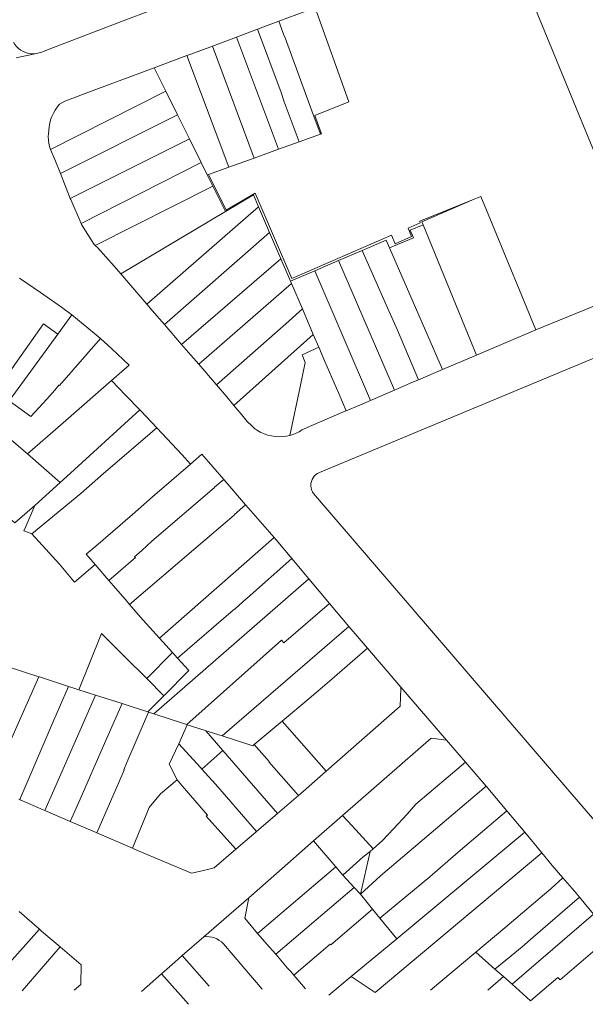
# Model space of a CAD drawing. Header units: metres. Extents: x 151449 to 154753, y 463150 to 465307.
# Tile 32 of 52: x 154192 to 154315, y 463150 to 463365. Entities that reach past the tile are written whole.
import ezdxf

# ---------------------------------------------------------------- set-up
doc = ezdxf.new("R2010")
doc.units = ezdxf.units.M
doc.layers.add('B-PV-KG-GRENS_PERCEEL-G', color=211, linetype='Continuous', lineweight=9)

msp = doc.modelspace()

# ---------------------------------------------------------------- linework, layer by layer
at = {"layer": 'B-PV-KG-GRENS_PERCEEL-G', "flags": 128}
for points in [[(154196.718, 463357.496), (154198.273, 463358.156), (154215.955, 463364.856), (154228.41, 463369.609), (154235.85, 463372.302), (154257.603, 463380.201)], [(154301.486, 463372.003), (154301.976, 463372.203), (154328.752, 463307.012), (154304.193, 463296.993)], [(154256.128, 463367.088), (154248.315, 463364.185)], [(154256.231, 463367.126), (154263.533, 463346.629)], [(154243.651, 463362.449), (154239.093, 463360.752)], [(154248.315, 463364.185), (154243.651, 463362.449)], [(154243.651, 463362.449), (154248.8, 463348.67)], [(154249.34, 463361.413), (154248.315, 463364.185)], [(154239.093, 463360.752), (154233.853, 463358.801)], [(154248.225, 463336.323), (154239.093, 463360.752)], [(154249.634, 463360.611), (154249.34, 463361.413)], [(154249.634, 463360.611), (154255.746, 463343.865)], [(154190.545, 463359.664), (154190.858, 463359.152), (154191.232, 463358.682), (154191.662, 463358.263), (154192.141, 463357.901), (154192.661, 463357.601), (154193.214, 463357.368), (154193.792, 463357.205), (154194.386, 463357.116), (154194.986, 463357.102), (154195.583, 463357.162)], [(154233.853, 463358.801), (154229.32, 463357.113), (154228.288, 463356.73)], [(154233.853, 463358.801), (154242.896, 463334.409)], [(154195.583, 463357.162), (154191.153, 463356.254)], [(154195.583, 463357.162), (154196.161, 463357.294), (154196.718, 463357.496)], [(154228.288, 463356.73), (154221.156, 463354.084)], [(154237.381, 463332.429), (154228.288, 463356.73)], [(154221.156, 463354.084), (154208.448, 463349.369), (154201.699, 463346.793), (154200.556, 463346.131)], [(154221.156, 463354.084), (154223.694, 463348.963)], [(154223.694, 463348.963), (154198.595, 463336.288)], [(154223.694, 463348.963), (154226.228, 463343.849)], [(154249.474, 463346.663), (154249.412, 463346.847), (154248.8, 463348.67)], [(154200.556, 463346.131), (154200.06, 463345.523), (154199.617, 463344.875), (154199.23, 463344.192), (154198.901, 463343.48), (154198.633, 463342.742), (154198.427, 463341.985), (154198.286, 463341.213), (154198.21, 463340.432)], [(154249.474, 463346.663), (154252.74, 463337.945)], [(154257.538, 463339.668), (154256.139, 463343.694), (154263.533, 463346.629)], [(154200.74, 463331.074), (154226.228, 463343.849)], [(154226.228, 463343.849), (154228.83, 463338.599)], [(154257.349, 463339.6), (154257.272, 463339.804), (154255.746, 463343.865)], [(154198.21, 463340.432), (154198.128, 463339.736), (154198.105, 463339.036), (154198.14, 463338.336), (154198.234, 463337.641), (154198.386, 463336.957), (154198.595, 463336.288)], [(154257.349, 463339.6), (154252.74, 463337.945)], [(154257.349, 463339.6), (154257.538, 463339.668)], [(154228.83, 463338.599), (154202.914, 463325.584)], [(154228.83, 463338.599), (154231.381, 463333.45)], [(154252.74, 463337.945), (154248.225, 463336.323)], [(154198.595, 463336.288), (154199.543, 463334.095), (154200.74, 463331.074)], [(154248.225, 463336.323), (154242.896, 463334.409)], [(154231.381, 463333.45), (154205.249, 463320.161)], [(154231.381, 463333.45), (154232.717, 463330.754)], [(154237.381, 463332.429), (154233.015, 463330.861)], [(154242.896, 463334.409), (154237.381, 463332.429)], [(154200.74, 463331.074), (154202.914, 463325.584)], [(154233.015, 463330.861), (154232.717, 463330.754)], [(154232.717, 463330.754), (154233.942, 463328.281)], [(154290.812, 463325.446), (154278.947, 463320.657), (154279.065, 463320.331), (154276.469, 463319.18), (154277.194, 463317.317), (154273.64, 463315.776), (154272.821, 463317.632), (154251.125, 463308.21), (154243.121, 463326.744), (154236.839, 463323.104), (154233.015, 463330.861)], [(154233.942, 463328.281), (154208.353, 463315.387)], [(154233.942, 463328.281), (154236.661, 463322.794)], [(154236.661, 463322.794), (154242.758, 463326.429), (154243.886, 463323.795)], [(154292.229, 463326.018), (154290.812, 463325.446)], [(154292.229, 463326.018), (154294.68, 463320.073)], [(154202.914, 463325.584), (154203.002, 463325.363), (154205.249, 463320.161)], [(154243.886, 463323.795), (154219.573, 463302.599)], [(154243.886, 463323.795), (154246.293, 463318.176)], [(154279.406, 463320.533), (154290.812, 463325.446)], [(154213.917, 463309.233), (154236.661, 463322.794)], [(154205.249, 463320.161), (154205.336, 463319.959), (154208.078, 463315.618), (154208.353, 463315.387)], [(154272.39, 463314.897), (154277.585, 463317.071), (154276.897, 463318.725), (154279.674, 463319.877)], [(154279.406, 463320.533), (154279.674, 463319.877)], [(154279.674, 463319.877), (154291.281, 463291.503)], [(154294.68, 463320.073), (154304.193, 463296.993)], [(154223.397, 463298.159), (154246.293, 463318.176)], [(154246.293, 463318.176), (154248.742, 463312.46)], [(154208.353, 463315.387), (154208.84, 463314.978), (154212.481, 463310.917), (154213.917, 463309.233)], [(154266.389, 463314.282), (154271.677, 463316.538), (154272.39, 463314.897)], [(154261.238, 463312.085), (154266.389, 463314.282)], [(154266.389, 463314.282), (154271.911, 463301.797)], [(154272.39, 463314.897), (154283.925, 463288.375)], [(154248.742, 463312.46), (154227.14, 463293.834)], [(154248.742, 463312.46), (154250.808, 463307.637)], [(154256.117, 463309.901), (154261.238, 463312.085)], [(154273.46, 463283.905), (154261.238, 463312.085)], [(154213.917, 463309.233), (154219.573, 463302.599)], [(154250.808, 463307.637), (154256.117, 463309.901)], [(154256.117, 463309.901), (154268.228, 463281.648)], [(154200.976, 463301.989), (154196.43, 463305.163), (154191.854, 463308.294)], [(154230.856, 463289.524), (154251.05, 463307.073)], [(154250.808, 463307.637), (154251.05, 463307.073)], [(154251.05, 463307.073), (154253.408, 463301.57)], [(154219.573, 463302.599), (154220.743, 463301.227), (154223.397, 463298.159)], [(154203.246, 463300.266), (154200.194, 463296.067)], [(154203.246, 463300.266), (154200.976, 463301.989)], [(154208.184, 463296.254), (154205.738, 463298.288), (154203.246, 463300.266)], [(154253.408, 463301.57), (154249.777, 463298.3)], [(154253.408, 463301.57), (154255.781, 463296.03)], [(154257.116, 463265.961), (154338.22, 463299.766), (154338.712, 463300.329)], [(154271.911, 463301.797), (154274.081, 463296.927)], [(154180.298, 463292.296), (154189.209, 463287.183), (154191.357, 463290.234), (154197.075, 463298.313)], [(154200.194, 463296.067), (154197.075, 463298.313)], [(154223.397, 463298.159), (154227.14, 463293.834)], [(154247.969, 463296.725), (154249.777, 463298.3)], [(154200.194, 463296.067), (154189.629, 463281.532)], [(154209.455, 463295.125), (154208.184, 463296.254)], [(154247.969, 463296.725), (154234.709, 463285.034)], [(154238.501, 463280.579), (154255.781, 463296.03)], [(154255.781, 463296.03), (154256.978, 463293.236)], [(154274.081, 463296.927), (154278.706, 463286.156)], [(154291.281, 463291.503), (154304.193, 463296.993)], [(154199.512, 463283.921), (154200.434, 463284.982), (154200.555, 463284.878), (154209.455, 463295.125)], [(154214.42, 463290.546), (154211.955, 463292.854), (154209.455, 463295.125)], [(154227.14, 463293.834), (154229.155, 463291.505), (154230.856, 463289.524)], [(154252.945, 463284.601), (154254.034, 463289.944), (154253.35, 463291.599)], [(154253.35, 463291.599), (154256.978, 463293.236)], [(154256.978, 463293.236), (154258.319, 463290.106)], [(154214.42, 463290.546), (154215.704, 463289.324), (154211.839, 463286.013)], [(154230.856, 463289.524), (154234.709, 463285.034)], [(154258.319, 463290.106), (154261.331, 463283.146)], [(154283.925, 463288.375), (154291.281, 463291.503)], [(154278.706, 463286.156), (154283.925, 463288.375)], [(154200.782, 463276.288), (154202.525, 463277.821), (154211.839, 463286.013)], [(154211.839, 463286.013), (154215.007, 463282.747), (154218.071, 463279.589)], [(154273.46, 463283.905), (154276.752, 463285.325), (154278.706, 463286.156)], [(154197.794, 463281.905), (154199.512, 463283.921)], [(154234.709, 463285.034), (154236.953, 463282.42), (154238.501, 463280.579)], [(154252.945, 463284.601), (154250.689, 463274.043)], [(154261.331, 463283.146), (154262.925, 463279.415)], [(154268.228, 463281.648), (154273.46, 463283.905)], [(154189.629, 463281.532), (154194.332, 463278.134), (154197.794, 463281.905)], [(154262.925, 463279.415), (154266.063, 463280.714), (154268.228, 463281.648)], [(154218.071, 463279.589), (154202.157, 463265.087)], [(154218.071, 463279.589), (154218.287, 463279.366), (154221.723, 463275.699)], [(154238.501, 463280.579), (154240.211, 463278.545), (154241.432, 463277.063), (154242.395, 463276.091)], [(154262.925, 463279.415), (154262.011, 463279.037), (154253.303, 463275.22)], [(154193.576, 463270.004), (154185.946, 463276.465)], [(154200.782, 463276.288), (154193.576, 463270.004)], [(154210.128, 463265.714), (154221.723, 463275.699)], [(154229.101, 463267.799), (154227.266, 463269.781), (154221.723, 463275.699)], [(154242.395, 463276.091), (154243.015, 463275.569), (154243.68, 463275.107), (154244.384, 463274.706), (154245.122, 463274.372), (154245.888, 463274.107), (154246.674, 463273.913), (154247.475, 463273.791), (154248.284, 463273.744), (154249.094, 463273.77), (154249.898, 463273.87), (154250.689, 463274.043)], [(154250.689, 463274.043), (154251.376, 463274.256), (154252.044, 463274.525), (154252.688, 463274.847), (154253.303, 463275.22)], [(154193.576, 463270.004), (154200.686, 463263.754)], [(154236.293, 463264.46), (154231.564, 463269.946), (154229.101, 463267.799)], [(154229.101, 463267.799), (154220.775, 463260.654)], [(154255.856, 463261.411), (154255.612, 463261.793), (154255.429, 463262.209), (154255.311, 463262.647), (154255.261, 463263.097), (154255.28, 463263.551), (154255.367, 463263.996), (154255.521, 463264.422), (154255.738, 463264.821), (154256.013, 463265.182), (154256.34, 463265.497), (154256.71, 463265.758), (154257.116, 463265.961)], [(154195.184, 463258.767), (154200.686, 463263.754)], [(154200.686, 463263.754), (154202.157, 463265.087)], [(154205.209, 463261.429), (154210.128, 463265.714)], [(154236.293, 463264.46), (154234.321, 463262.767), (154234.196, 463262.66)], [(154241.056, 463258.941), (154236.293, 463264.46)], [(154220.648, 463250.991), (154234.196, 463262.66)], [(154205.209, 463261.429), (154194.56, 463252.593)], [(154216.423, 463256.814), (154220.775, 463260.654)], [(154320.081, 463186.591), (154311.19, 463196.935), (154255.856, 463261.411)], [(154195.184, 463258.767), (154190.802, 463254.991), (154185.703, 463259.252)], [(154193.197, 463254.193), (154195.184, 463258.767)], [(154241.056, 463258.941), (154238.659, 463256.8)], [(154247.304, 463251.804), (154241.684, 463258.214), (154241.056, 463258.941)], [(154216.423, 463256.814), (154212.132, 463253.142), (154208.45, 463249.943)], [(154230.2, 463249.54), (154238.534, 463256.693), (154238.659, 463256.8)], [(154193.197, 463254.193), (154192.793, 463253.264), (154194.56, 463252.593)], [(154200.523, 463245.979), (154194.56, 463252.593)], [(154213.398, 463244.249), (154217.065, 463247.436), (154216.889, 463247.639), (154218.458, 463249.003), (154220.648, 463250.991)], [(154222.293, 463229.913), (154247.304, 463251.804)], [(154251.14, 463247.245), (154247.718, 463251.332), (154247.304, 463251.804)], [(154208.45, 463249.943), (154206.377, 463248.156)], [(154230.2, 463249.54), (154215.825, 463237.2)], [(154206.377, 463248.156), (154208.287, 463245.942)], [(154251.14, 463247.245), (154241.445, 463238.66)], [(154254.832, 463242.836), (154251.14, 463247.245)], [(154208.287, 463245.942), (154203.855, 463242.118), (154200.523, 463245.979)], [(154208.287, 463245.942), (154211.311, 463242.454)], [(154211.311, 463242.454), (154213.398, 463244.249)], [(154211.311, 463242.454), (154212.34, 463241.267)], [(154221.112, 463213.412), (154254.832, 463242.836)], [(154259.333, 463237.462), (154254.832, 463242.836)], [(154215.271, 463237.854), (154212.34, 463241.267)], [(154238.846, 463236.392), (154241.215, 463238.46)], [(154241.445, 463238.66), (154241.215, 463238.46)], [(154215.271, 463237.854), (154215.825, 463237.2)], [(154215.825, 463237.2), (154216.275, 463236.668)], [(154218.214, 463234.469), (154216.732, 463236.15), (154216.275, 463236.668)], [(154238.376, 463235.984), (154226.234, 463225.558)], [(154238.376, 463235.984), (154238.846, 463236.392)], [(154249.404, 463228.86), (154259.333, 463237.462)], [(154263.527, 463232.453), (154259.333, 463237.462)], [(154218.214, 463234.469), (154219.407, 463233.102)], [(154219.407, 463233.102), (154222.293, 463229.913)], [(154235.951, 463208.61), (154263.527, 463232.453)], [(154263.527, 463232.453), (154267.594, 463227.724)], [(154204.784, 463218.679), (154209.715, 463230.939), (154214.808, 463225.832)], [(154222.293, 463229.913), (154225.133, 463226.774)], [(154228.302, 463211.086), (154248.904, 463229.449)], [(154248.904, 463229.449), (154249.404, 463228.86)], [(154259.31, 463220.547), (154267.594, 463227.724)], [(154267.594, 463227.724), (154274.874, 463219.259)], [(154219.535, 463221.106), (154214.808, 463225.832)], [(154225.133, 463226.774), (154219.535, 463221.106)], [(154226.234, 463225.558), (154228.683, 463222.852), (154223.276, 463217.366)], [(154225.133, 463226.774), (154226.234, 463225.558)], [(154189.139, 463223.72), (154196.055, 463221.492)], [(154189.908, 463207.525), (154196.055, 463221.492)], [(154196.055, 463221.492), (154196.172, 463221.454)], [(154196.172, 463221.454), (154202.509, 463219.412)], [(154223.276, 463217.366), (154219.535, 463221.106)], [(154198.624, 463210.355), (154202.509, 463219.412)], [(154202.509, 463219.412), (154202.739, 463219.338)], [(154202.739, 463219.338), (154203.056, 463219.236)], [(154203.056, 463219.236), (154204.784, 463218.679)], [(154254.87, 463216.77), (154257.801, 463219.26), (154259.31, 463220.547)], [(154258.603, 463200.954), (154274.714, 463215.134), (154274.861, 463218.918)], [(154274.861, 463218.918), (154274.874, 463219.259)], [(154274.874, 463219.259), (154284.809, 463207.707)], [(154204.784, 463218.679), (154208.423, 463217.507)], [(154205.068, 463209.865), (154208.423, 463217.507)], [(154208.423, 463217.507), (154214.164, 463215.657)], [(154223.276, 463217.366), (154219.798, 463213.837)], [(154254.87, 463216.77), (154248.989, 463211.826)], [(154210.562, 463207.453), (154214.164, 463215.657)], [(154214.164, 463215.657), (154216.398, 463214.937), (154219.798, 463213.837)], [(154215.247, 463202.83), (154219.94, 463213.791)], [(154219.798, 463213.837), (154219.94, 463213.791)], [(154219.94, 463213.791), (154221.112, 463213.412)], [(154221.112, 463213.412), (154227.544, 463211.331)], [(154198.624, 463210.355), (154197.615, 463208.003)], [(154228.366, 463211.065), (154226.495, 463206.88)], [(154227.544, 463211.331), (154228.302, 463211.086)], [(154228.302, 463211.086), (154228.366, 463211.065)], [(154228.366, 463211.065), (154232.245, 463209.81)], [(154248.989, 463211.826), (154242.947, 463206.748)], [(154248.989, 463211.826), (154258.603, 463200.954)], [(154197.615, 463208.003), (154191.939, 463194.771)], [(154199.038, 463196.13), (154205.068, 463209.865)], [(154232.245, 463209.81), (154232.391, 463209.763)], [(154232.391, 463209.763), (154236.138, 463205.442)], [(154232.391, 463209.763), (154235.951, 463208.61)], [(154238.861, 463207.668), (154235.951, 463208.61)], [(154262.156, 463191.277), (154281.436, 463208.137), (154284.809, 463207.707)], [(154204.532, 463193.718), (154210.562, 463207.453)], [(154226.495, 463206.88), (154224.437, 463202.446), (154226.161, 463199.055)], [(154226.495, 463206.88), (154231.211, 463201.743)], [(154242.947, 463206.748), (154242.602, 463206.458), (154238.861, 463207.668)], [(154252.543, 463195.64), (154246.09, 463202.949), (154246.198, 463203.084), (154242.947, 463206.748)], [(154284.809, 463207.707), (154288.941, 463202.903)], [(154231.528, 463201.393), (154236.138, 463205.442)], [(154236.138, 463205.442), (154248.018, 463191.741)], [(154214.558, 463201.233), (154215.247, 463202.83)], [(154231.211, 463201.743), (154231.528, 463201.393)], [(154288.941, 463202.903), (154278.097, 463193.762), (154276.182, 463191.623)], [(154288.941, 463202.903), (154293.423, 463197.692)], [(154208.685, 463187.525), (154214.661, 463201.188)], [(154214.661, 463201.188), (154214.558, 463201.233)], [(154231.528, 463201.393), (154234.483, 463198.133)], [(154252.543, 463195.64), (154253.603, 463196.553), (154258.603, 463200.954)], [(154216.423, 463184.197), (154220.106, 463193.07), (154222.521, 463196.01), (154226.161, 463199.055)], [(154226.161, 463199.055), (154227.273, 463197.789)], [(154227.273, 463197.789), (154232.789, 463191.349), (154232.509, 463191.125), (154238.949, 463183.944)], [(154243.455, 463187.81), (154236.914, 463195.359), (154234.483, 463198.133)], [(154270.437, 463178.166), (154293.423, 463197.692)], [(154293.423, 463197.692), (154297.899, 463192.314)], [(154199.038, 463196.13), (154197.392, 463192.381)], [(154248.018, 463191.741), (154252.543, 463195.64)], [(154191.73, 463194.863), (154191.939, 463194.771)], [(154191.939, 463194.771), (154192.019, 463194.736)], [(154192.019, 463194.736), (154197.035, 463192.534), (154197.392, 463192.381)], [(154204.532, 463193.718), (154202.904, 463190.011)], [(154197.392, 463192.381), (154202.904, 463190.011)], [(154243.455, 463187.81), (154247.915, 463191.652)], [(154247.915, 463191.652), (154248.018, 463191.741)], [(154255.848, 463185.761), (154262.156, 463191.277)], [(154262.156, 463191.277), (154264.244, 463189.023)], [(154276.182, 463191.623), (154273.274, 463188.374)], [(154287.33, 463183.329), (154297.899, 463192.314)], [(154297.899, 463192.314), (154301.791, 463187.637)], [(154202.904, 463190.011), (154208.511, 463187.6)], [(154264.244, 463189.023), (154268.846, 463184.011)], [(154208.511, 463187.6), (154208.685, 463187.525)], [(154208.685, 463187.525), (154216.423, 463184.197)], [(154238.949, 463183.944), (154242.847, 463187.286), (154243.295, 463187.672)], [(154243.295, 463187.672), (154243.455, 463187.81)], [(154273.274, 463188.374), (154270.846, 463185.848)], [(154301.791, 463187.637), (154273.941, 463164.477)], [(154301.791, 463187.637), (154305.523, 463183.154)], [(154241.731, 463173.388), (154247.769, 463178.696), (154255.848, 463185.761)], [(154260.658, 463180.145), (154255.848, 463185.761)], [(154268.846, 463184.011), (154270.846, 463185.848)], [(154216.423, 463184.197), (154217.547, 463183.714), (154229.298, 463178.726), (154231.621, 463179.234), (154234.244, 463179.911), (154238.949, 463183.944)], [(154266.631, 463182.324), (154262.236, 463178.302)], [(154268.129, 463183.465), (154266.042, 463174.143)], [(154268.129, 463183.465), (154266.631, 463182.324)], [(154268.846, 463184.011), (154268.129, 463183.465)], [(154305.523, 463183.154), (154269.239, 463152.734)], [(154281.142, 463177.944), (154287.33, 463183.329)], [(154305.523, 463183.154), (154307.801, 463180.416), (154310.121, 463177.726)], [(154243.644, 463165.633), (154260.658, 463180.145)], [(154262.236, 463178.302), (154260.658, 463180.145)], [(154262.236, 463178.302), (154264.658, 463175.656)], [(154266.042, 463174.143), (154270.437, 463178.166)], [(154270.26, 463168.982), (154281.142, 463177.944)], [(154307.532, 463175.437), (154310.121, 463177.726)], [(154310.121, 463177.726), (154312.629, 463174.819), (154313.683, 463173.554)], [(154247.607, 463161.115), (154264.658, 463175.656)], [(154264.658, 463175.656), (154266.042, 463174.143)], [(154266.042, 463174.143), (154268.698, 463170.894)], [(154297.435, 463166.853), (154307.532, 463175.437)], [(154231.969, 463164.92), (154241.731, 463173.388)], [(154242.25, 463167.264), (154240.861, 463168.973), (154241.731, 463173.388)], [(154313.683, 463173.554), (154303.605, 463164.782)], [(154313.683, 463173.554), (154316.782, 463169.835)], [(154196.195, 463166.543), (154191.745, 463170.428)], [(154259.579, 463163.171), (154268.698, 463170.894)], [(154268.698, 463170.894), (154270.26, 463168.982)], [(154299.037, 463154.551), (154316.782, 463169.835)], [(154242.25, 463167.264), (154242.972, 463166.4)], [(154270.26, 463168.982), (154273.941, 463164.477)], [(154196.195, 463166.543), (154187.871, 463157.185), (154187.804, 463157.245), (154184.255, 463153.254)], [(154200.676, 463162.709), (154196.64, 463166.155), (154196.195, 463166.543)], [(154242.972, 463166.4), (154243.644, 463165.633)], [(154243.644, 463165.633), (154246.293, 463162.606)], [(154291.178, 463161.578), (154297.435, 463166.853)], [(154320.718, 463165.111), (154309.497, 463155.513), (154309.034, 463156.039), (154303.066, 463150.949)], [(154227.281, 463160.83), (154231.969, 463164.92)], [(154236.231, 463163.363), (154235.805, 463163.769), (154235.335, 463164.122), (154234.826, 463164.418), (154234.286, 463164.652), (154233.723, 463164.821), (154233.144, 463164.923), (154232.556, 463164.956), (154231.969, 463164.92)], [(154236.231, 463163.363), (154244.662, 463153.485)], [(154251.576, 463156.565), (154259.47, 463163.298)], [(154259.579, 463163.171), (154259.47, 463163.298)], [(154273.941, 463164.477), (154264.036, 463156.24)], [(154303.605, 463164.782), (154301.206, 463162.742)], [(154200.676, 463162.709), (154192.422, 463153.118)], [(154203.759, 463153.254), (154205.205, 463154.53), (154205.274, 463158.785), (154200.676, 463162.709)], [(154222.782, 463156.86), (154225.626, 463159.386), (154227.281, 463160.83)], [(154227.281, 463160.83), (154233.132, 463154.153)], [(154246.293, 463162.606), (154246.921, 463161.925)], [(154247.607, 463161.115), (154246.921, 463161.925)], [(154250.183, 463158.071), (154247.607, 463161.115)], [(154281.304, 463153.254), (154291.178, 463161.578)], [(154291.178, 463161.578), (154295.325, 463157.87)], [(154301.206, 463162.742), (154295.325, 463157.87)], [(154218.381, 463152.953), (154222.782, 463156.86)], [(154222.782, 463156.86), (154228.618, 463150.199)], [(154250.183, 463158.071), (154250.93, 463157.331)], [(154251.576, 463156.565), (154250.93, 463157.331)], [(154254.102, 463153.566), (154251.576, 463156.565)], [(154295.325, 463157.87), (154297.156, 463156.233)], [(154264.036, 463156.24), (154259.167, 463152.191)], [(154264.036, 463156.24), (154269.239, 463152.734)], [(154297.156, 463156.233), (154293.77, 463153.254)], [(154297.156, 463156.233), (154299.037, 463154.551)], [(154299.037, 463154.551), (154303.066, 463150.949)]]:
    msp.add_lwpolyline(points, dxfattribs=at)

doc.saveas('drawing.dxf')
